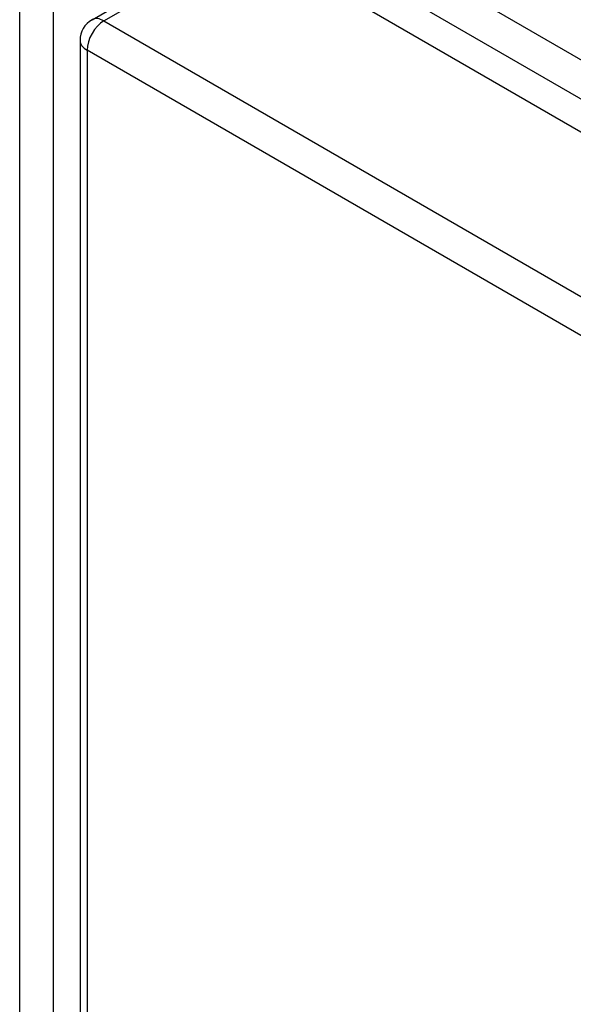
# Model space of a CAD drawing. Header units: inches. Extents: x 481 to 566.6, y 187.4 to 263.9.
# Tile 89 of 132: x 519 to 521.3, y 231.3 to 235.4. Entities that reach past the tile are written whole.
import ezdxf

# ---------------------------------------------------------------- set-up
doc = ezdxf.new("R2010")
doc.units = ezdxf.units.IN
doc.header["$MEASUREMENT"] = 0
doc.layers.add('Visible Edges(ANSI)', color=7, linetype='Continuous', lineweight=25)
doc.layers.add('Visible Tangent Edges(ANSI)', color=7, linetype='Continuous', lineweight=25)

msp = doc.modelspace()

# ---------------------------------------------------------------- linework, layer by layer
at = {"layer": 'Visible Edges(ANSI)'}
for p, q in [((519.2767, 235.4015), (519.8671, 235.7424)), ((519.9166, 235.7375), (557.8211, 213.8533)), ((519.2272, 235.3158), (519.2272, 209.4165))]:
    msp.add_line(p, q, dxfattribs=at)
msp.add_arc((519.3262, 235.3158), 0.099, 120, 180, dxfattribs=at)
at = {"layer": 'Visible Tangent Edges(ANSI)'}
for p, q in [((558.0919, 213.9949), (520.0481, 235.9595)), ((519.9781, 235.8382), (558.0219, 213.8736)), ((519.3262, 235.3966), (519.9166, 235.7375)), ((518.9769, 209.5373), (518.9769, 235.4366)), ((519.1169, 209.5373), (519.1169, 235.4366)), ((519.3262, 235.3966), (557.2306, 213.5124)), ((557.1606, 213.3912), (519.2562, 235.2753)), ((519.2562, 235.2753), (519.2562, 209.3761))]:
    msp.add_line(p, q, dxfattribs=at)
for major_axis, start_param, end_param in [((-0.0495, -0.0857), 3.926991, 5.497787), ((-0.0495, 0.0857), 5.497787, 6.283185), ((-0.099, 0), 0, 0.785398)]:
    msp.add_ellipse((519.3262, 235.3158), major_axis=major_axis, ratio=0.57735, start_param=start_param, end_param=end_param, dxfattribs=at)

doc.saveas('drawing.dxf')
